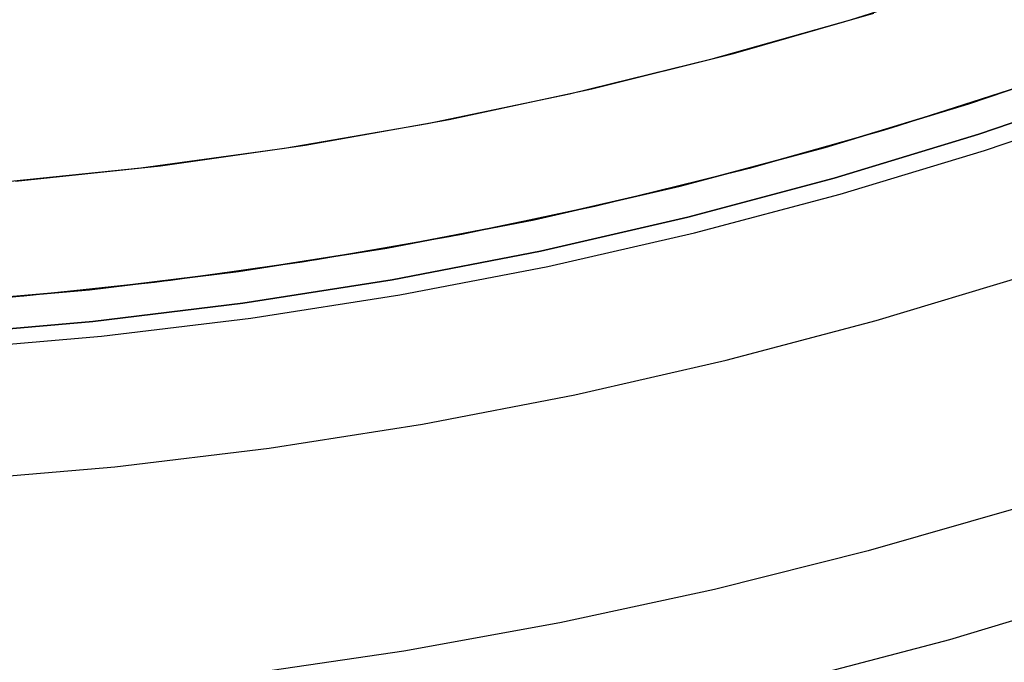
# Model space of a CAD drawing. Header units: millimetres. Extents: x 10871 to 12032, y -2698 to -1680.
# Tile 40 of 183: x 11458 to 11475, y -2128 to -2117. Entities that reach past the tile are written whole.
import ezdxf

# ---------------------------------------------------------------- set-up
doc = ezdxf.new("R2010")
doc.units = ezdxf.units.MM
doc.layers.add('1', color=7, linetype='Continuous')
doc.layers.add('color', color=7, linetype='Continuous')

msp = doc.modelspace()

# ---------------------------------------------------------------- linework, layer by layer
at = {"layer": '1', "color": 7, "true_color": 0xffffff}
for p, q in [((11476.925, -2117.822, 46.606), (11474.459, -2118.667, 46.606)), ((11476.925, -2117.822, 46.606), (11474.459, -2118.667, 46.606)), ((11474.459, -2118.667, 34.804), (11476.925, -2117.822, 34.804)), ((11476.925, -2117.822, 40.705), (11474.459, -2118.667, 40.705)), ((11476.925, -2117.822, 34.804), (11474.459, -2118.667, 34.804)), ((11477.114, -2118.344, 65.998), (11474.63, -2119.195, 65.998)), ((11474.63, -2119.195, 65.998), (11477.114, -2118.344, 65.998)), ((11474.459, -2118.667, 46.606), (11471.965, -2119.425, 46.606)), ((11474.459, -2118.667, 46.606), (11471.965, -2119.425, 46.606)), ((11471.965, -2119.425, 34.804), (11474.459, -2118.667, 34.804)), ((11474.459, -2118.667, 40.705), (11471.965, -2119.425, 40.705)), ((11474.459, -2118.667, 34.804), (11471.965, -2119.425, 34.804)), ((11474.731, -2119.48, 71.704), (11477.208, -2118.637, 71.704)), ((11474.731, -2119.48, 71.704), (11477.208, -2118.637, 71.704)), ((11474.63, -2119.195, 65.998), (11472.118, -2119.959, 65.998)), ((11472.118, -2119.959, 65.998), (11474.63, -2119.195, 65.998)), ((11471.965, -2119.425, 46.606), (11469.447, -2120.097, 46.606)), ((11471.965, -2119.425, 46.606), (11469.447, -2120.097, 46.606)), ((11469.447, -2120.097, 34.804), (11471.965, -2119.425, 34.804)), ((11471.965, -2119.425, 40.705), (11469.447, -2120.097, 40.705)), ((11471.965, -2119.425, 34.804), (11469.447, -2120.097, 34.804)), ((11472.226, -2120.237, 71.704), (11474.731, -2119.48, 71.704)), ((11472.226, -2120.237, 71.704), (11474.731, -2119.48, 71.704)), ((11472.118, -2119.959, 65.998), (11469.58, -2120.636, 65.998)), ((11469.58, -2120.636, 65.998), (11472.118, -2119.959, 65.998)), ((11469.447, -2120.097, 46.606), (11466.906, -2120.681, 46.606)), ((11469.447, -2120.097, 46.606), (11466.906, -2120.681, 46.606)), ((11466.906, -2120.681, 34.804), (11469.447, -2120.097, 34.804)), ((11469.447, -2120.097, 40.705), (11466.906, -2120.681, 40.705)), ((11469.447, -2120.097, 34.804), (11466.906, -2120.681, 34.804)), ((11469.696, -2120.907, 71.704), (11472.226, -2120.237, 71.704)), ((11469.696, -2120.907, 71.704), (11472.226, -2120.237, 71.704)), ((11469.58, -2120.636, 65.998), (11467.021, -2121.224, 65.998)), ((11467.021, -2121.224, 65.998), (11469.58, -2120.636, 65.998)), ((11466.906, -2120.681, 46.606), (11464.347, -2121.176, 46.606)), ((11466.906, -2120.681, 46.606), (11464.347, -2121.176, 46.606)), ((11464.347, -2121.176, 34.804), (11466.906, -2120.681, 34.804)), ((11466.906, -2120.681, 40.705), (11464.347, -2121.176, 40.705)), ((11466.906, -2120.681, 34.804), (11464.347, -2121.176, 34.804)), ((11467.145, -2121.49, 71.704), (11469.696, -2120.907, 71.704)), ((11467.145, -2121.49, 71.704), (11469.696, -2120.907, 71.704)), ((11464.347, -2121.176, 46.606), (11461.772, -2121.582, 46.606)), ((11464.347, -2121.176, 46.606), (11461.772, -2121.582, 46.606)), ((11461.772, -2121.582, 34.804), (11464.347, -2121.176, 34.804)), ((11464.347, -2121.176, 40.705), (11461.772, -2121.582, 40.705)), ((11464.347, -2121.176, 34.804), (11461.772, -2121.582, 34.804)), ((11467.021, -2121.224, 65.998), (11464.443, -2121.723, 65.998)), ((11464.443, -2121.723, 65.998), (11467.021, -2121.224, 65.998)), ((11464.575, -2121.984, 71.704), (11467.145, -2121.49, 71.704)), ((11464.575, -2121.984, 71.704), (11467.145, -2121.49, 71.704)), ((11461.772, -2121.582, 46.606), (11459.185, -2121.898, 46.606)), ((11461.772, -2121.582, 46.606), (11459.185, -2121.898, 46.606)), ((11459.185, -2121.898, 34.804), (11461.772, -2121.582, 34.804)), ((11461.772, -2121.582, 40.705), (11459.185, -2121.898, 40.705)), ((11461.772, -2121.582, 34.804), (11459.185, -2121.898, 34.804)), ((11472.848, -2122.431, 69.704), (11475.428, -2121.652, 69.704)), ((11472.848, -2122.431, 69.704), (11475.428, -2121.652, 69.704)), ((11464.443, -2121.723, 65.998), (11461.849, -2122.132, 65.998)), ((11461.849, -2122.132, 65.998), (11464.443, -2121.723, 65.998)), ((11459.185, -2121.898, 46.606), (11456.588, -2122.124, 46.606)), ((11459.185, -2121.898, 46.606), (11456.588, -2122.124, 46.606)), ((11456.588, -2122.124, 34.804), (11459.185, -2121.898, 34.804)), ((11459.185, -2121.898, 40.705), (11456.588, -2122.124, 40.705)), ((11459.185, -2121.898, 34.804), (11456.588, -2122.124, 34.804)), ((11461.989, -2122.388, 71.704), (11464.575, -2121.984, 71.704)), ((11461.989, -2122.388, 71.704), (11464.575, -2121.984, 71.704)), ((11461.849, -2122.132, 65.998), (11459.242, -2122.45, 65.998)), ((11459.242, -2122.45, 65.998), (11461.849, -2122.132, 65.998)), ((11459.242, -2122.45, 65.998), (11456.626, -2122.678, 65.998)), ((11456.626, -2122.678, 65.998), (11459.242, -2122.45, 65.998)), ((11459.392, -2122.704, 71.704), (11461.989, -2122.388, 71.704)), ((11459.392, -2122.704, 71.704), (11461.989, -2122.388, 71.704)), ((11470.242, -2123.122, 69.704), (11472.848, -2122.431, 69.704)), ((11470.242, -2123.122, 69.704), (11472.848, -2122.431, 69.704)), ((11456.784, -2122.929, 71.704), (11459.392, -2122.704, 71.704)), ((11456.784, -2122.929, 71.704), (11459.392, -2122.704, 71.704)), ((11467.614, -2123.722, 69.704), (11470.242, -2123.122, 69.704)), ((11467.614, -2123.722, 69.704), (11470.242, -2123.122, 69.704)), ((11464.967, -2124.23, 69.704), (11467.614, -2123.722, 69.704)), ((11464.967, -2124.23, 69.704), (11467.614, -2123.722, 69.704)), ((11462.303, -2124.647, 69.704), (11464.967, -2124.23, 69.704)), ((11462.303, -2124.647, 69.704), (11464.967, -2124.23, 69.704)), ((11459.627, -2124.972, 69.704), (11462.303, -2124.647, 69.704)), ((11459.627, -2124.972, 69.704), (11462.303, -2124.647, 69.704)), ((11456.942, -2125.205, 69.704), (11459.627, -2124.972, 69.704)), ((11456.942, -2125.205, 69.704), (11459.627, -2124.972, 69.704))]:
    msp.add_line(p, q, dxfattribs=at)
at = {"layer": 'color', "color": 254, "true_color": 0xcad1ee}
for p, q in [((11474.796, -2116.449, 34.804), (11472.395, -2117.215, 34.804)), ((11474.796, -2116.449, 24.703), (11472.395, -2117.215, 24.703)), ((11472.395, -2117.215, 34.804), (11469.97, -2117.899, 34.804)), ((11472.395, -2117.215, 24.703), (11469.97, -2117.899, 24.703)), ((11470.372, -2117.792, 14.602), (11472.81, -2117.089, 14.602)), ((11469.97, -2117.899, 34.804), (11467.522, -2118.498, 34.804)), ((11469.97, -2117.899, 24.703), (11467.522, -2118.498, 24.703)), ((11467.911, -2118.409, 14.602), (11470.372, -2117.792, 14.602)), ((11465.431, -2118.941, 14.602), (11467.911, -2118.409, 14.602)), ((11475.437, -2118.343, 34.804), (11472.971, -2119.131, 34.804)), ((11475.437, -2118.343, 24.276), (11472.971, -2119.131, 24.276)), ((11475.544, -2118.307, 13.749), (11473.106, -2119.09, 13.749)), ((11467.522, -2118.498, 34.804), (11465.055, -2119.013, 34.804)), ((11467.522, -2118.498, 24.703), (11465.055, -2119.013, 24.703)), ((11465.055, -2119.013, 34.804), (11462.572, -2119.442, 34.804)), ((11465.055, -2119.013, 24.703), (11462.572, -2119.442, 24.703)), ((11462.933, -2119.385, 14.602), (11465.431, -2118.941, 14.602)), ((11473.106, -2119.09, 13.749), (11470.642, -2119.79, 13.749)), ((11472.971, -2119.131, 34.804), (11470.479, -2119.833, 34.804)), ((11472.971, -2119.131, 24.276), (11470.479, -2119.833, 24.276)), ((11462.572, -2119.442, 34.804), (11460.075, -2119.785, 34.804)), ((11462.572, -2119.442, 24.703), (11460.075, -2119.785, 24.703)), ((11460.421, -2119.743, 14.602), (11462.933, -2119.385, 14.602)), ((11460.075, -2119.785, 34.804), (11457.569, -2120.042, 34.804)), ((11460.075, -2119.785, 24.703), (11457.569, -2120.042, 24.703)), ((11457.899, -2120.013, 14.602), (11460.421, -2119.743, 14.602)), ((11470.479, -2119.833, 34.804), (11467.964, -2120.449, 34.804)), ((11470.479, -2119.833, 24.276), (11467.964, -2120.449, 24.276)), ((11470.642, -2119.79, 13.749), (11468.156, -2120.405, 13.749)), ((11467.964, -2120.449, 34.804), (11465.43, -2120.978, 34.804)), ((11467.964, -2120.449, 24.276), (11465.43, -2120.978, 24.276)), ((11468.156, -2120.405, 13.749), (11465.651, -2120.935, 13.749)), ((11465.43, -2120.978, 34.804), (11462.879, -2121.419, 34.804)), ((11465.43, -2120.978, 24.276), (11462.879, -2121.419, 24.276)), ((11465.651, -2120.935, 13.749), (11463.129, -2121.379, 13.749)), ((11462.879, -2121.419, 34.804), (11460.314, -2121.771, 34.804)), ((11462.879, -2121.419, 24.276), (11460.314, -2121.771, 24.276)), ((11463.129, -2121.379, 13.749), (11460.593, -2121.737, 13.749)), ((11460.314, -2121.771, 34.804), (11457.738, -2122.035, 34.804)), ((11460.314, -2121.771, 24.276), (11457.738, -2122.035, 24.276)), ((11460.593, -2121.737, 13.749), (11458.046, -2122.008, 13.749)), ((11458.046, -2122.008, 13.749), (11455.492, -2122.192, 13.749)), ((11475.353, -2125.671, 8.613), (11472.709, -2126.432, 8.613)), ((11472.709, -2126.432, 8.613), (11470.041, -2127.103, 8.613)), ((11470.041, -2127.103, 8.613), (11467.352, -2127.684, 8.613)), ((11476.891, -2127.145, 9.992), (11474.12, -2127.978, 9.992)), ((11467.352, -2127.684, 8.613), (11464.644, -2128.175, 8.613)), ((11474.12, -2127.978, 9.992), (11471.321, -2128.715, 9.992)), ((11464.644, -2128.175, 8.613), (11461.922, -2128.574, 8.613))]:
    msp.add_line(p, q, dxfattribs=at)
at = {"layer": 'color'}
for p, q in [((11474.796, -2116.449, 34.804), (11472.395, -2117.215, 34.804)), ((11472.395, -2117.215, 34.804), (11469.97, -2117.899, 34.804)), ((11469.97, -2117.899, 34.804), (11467.522, -2118.498, 34.804)), ((11467.522, -2118.498, 34.804), (11465.055, -2119.013, 34.804)), ((11465.055, -2119.013, 34.804), (11462.572, -2119.442, 34.804)), ((11462.572, -2119.442, 34.804), (11460.075, -2119.785, 34.804)), ((11460.075, -2119.785, 34.804), (11457.569, -2120.042, 34.804))]:
    msp.add_line(p, q, dxfattribs=at)

doc.saveas('drawing.dxf')
